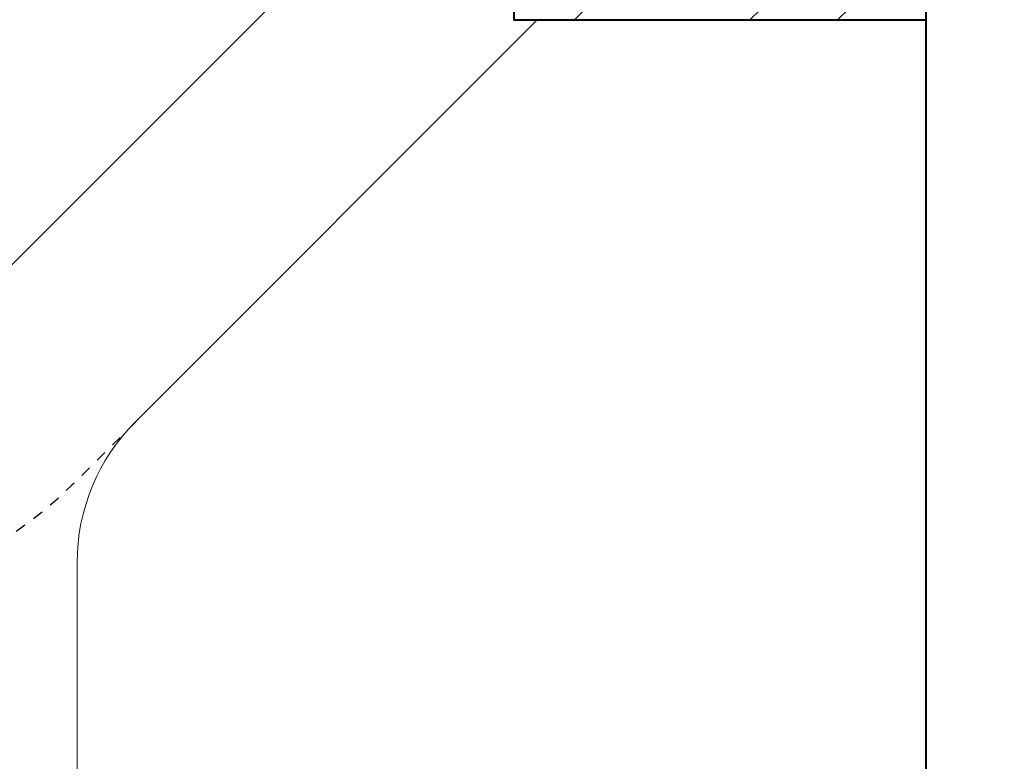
# Model space of a CAD drawing. Header units: metres. Extents: x -113 to 509, y -50 to 519.
# Tile 166 of 240: x -24.19 to -15.09, y 329.77 to 336.63. Entities that reach past the tile are written whole.
import ezdxf
from ezdxf.enums import TextEntityAlignment as Align

# ---------------------------------------------------------------- set-up
doc = ezdxf.new("R2010")
doc.units = ezdxf.units.M
doc.header["$MEASUREMENT"] = 0
doc.linetypes.add('Wisdot2', pattern=[0.125, 0.0625, -0.0625])
for name, color, linetype, lineweight in [('B_ANNO_TEXT', 7, 'Continuous', 18), ('B_DETAIL', 7, 'Continuous', 18), ('B_DETAIL_HIDDEN', 7, 'Wisdot2', 25), ('B_DETAIL_OBJ', 7, 'Continuous', 40)]:
    doc.layers.add(name, color=color, linetype=linetype, lineweight=lineweight)
doc.styles.add('Annotative', font='calibri.ttf', dxfattribs={"height": 0.0625})

# ---------------------------------------------------------------- blocks, each defined once
blk = doc.blocks.new('*U2432')
at = {"layer": 'B_DETAIL'}
h = blk.add_hatch(dxfattribs=at)
h.set_pattern_fill('ANSI32', color=256, scale=4.592338)
h.set_pattern_definition([(45, (145.2344, 17.0793), (-1.217727, 1.217727), []), (45, (146.0462, 17.0793), (-1.217727, 1.217727), [])])
h.paths.add_polyline_path([(97.0178, 75.629), (93.2062, 75.629), (93.2062, 69.7858), (97.0178, 69.7858), (97.0171, 71.2493, 0.713325), (95.8988, 71.6332), (95.7667, 71.2488, -1), (94.5579, 71.6643), (95.3296, 73.9092, -0.901732), (96.5681, 73.622), (97.564, 73.622), (97.7419, 73.8062), (97.7419, 74.8986)])
for p, q in [((87.8178, 66.778), (93.2062, 72.1664)), ((89.1649, 64.7666), (89.1649, 53.3776))]:
    blk.add_line(p, q, dxfattribs=at)
at = {"layer": 'B_DETAIL', "flags": 128}
blk.add_lwpolyline([(89.7007, 66.0647), (93.4218, 69.7858)], dxfattribs=at)
at = {"layer": 'B_DETAIL'}
blk.add_arc((91.0018, 64.7664), 1.8369, 135, 180, dxfattribs=at)
at = {"layer": 'B_DETAIL_HIDDEN', "ltscale": 0.5, "flags": 128}
blk.add_lwpolyline([(89.7037, 66.0647), (89.1174, 65.4814, -0.141823), (87.328, 64.4954)], format="xyb", dxfattribs=at)
at = {"layer": 'B_DETAIL_OBJ'}
blk.add_line((97.0178, 57.9914), (97.0178, 69.7858), dxfattribs=at)
at = {"layer": 'B_DETAIL_OBJ', "flags": 128}
blk.add_lwpolyline([(93.2062, 75.629), (93.2062, 69.7858), (97.0178, 69.7858), (97.0171, 71.2488, 0.713683), (95.8988, 71.6332)], format="xyb", dxfattribs=at)
at = {"layer": 'B_ANNO_TEXT', "style": 'Annotative'}
blk.add_attdef('DIM2', text='', height=1.5, rotation=315.05602, dxfattribs=at).set_placement((311.4772, 219.6159), align=Align.MIDDLE_CENTER)

msp = doc.modelspace()

# ---------------------------------------------------------------- block references
msp.add_blockref('*U2432', (-112.8286, 266.8387))

doc.saveas('drawing.dxf')
